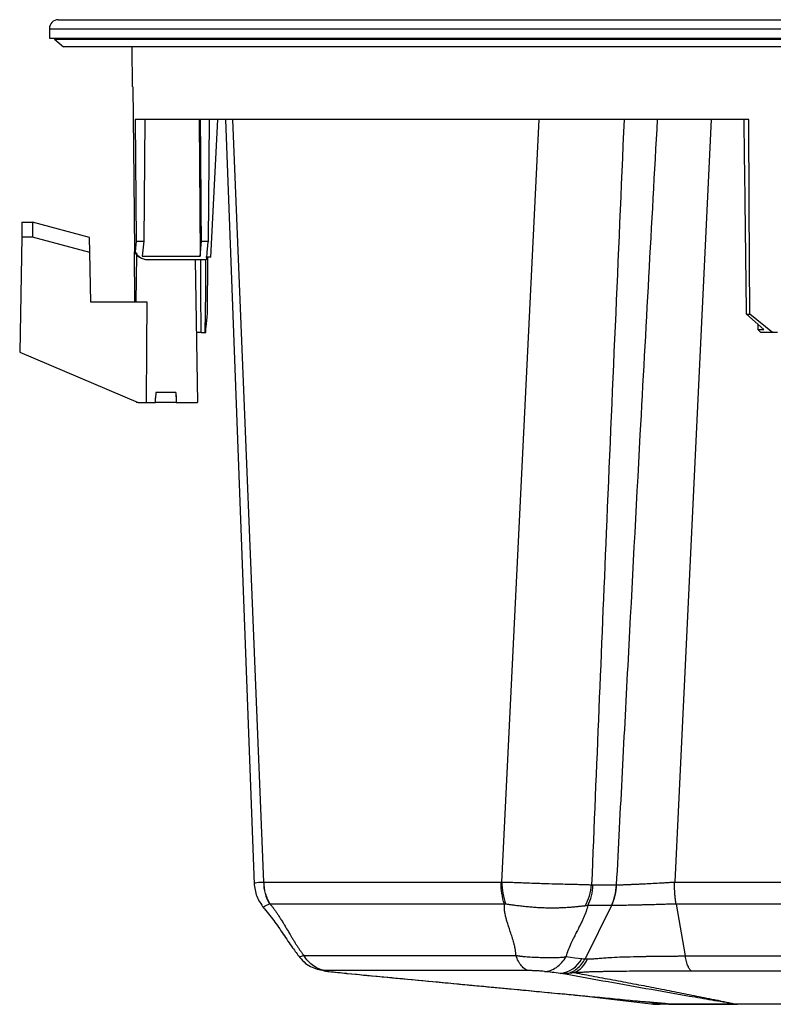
# Model space of a CAD drawing. Header units: millimetres. Extents: x 0 to 594, y 0 to 420.
# Tile 3 of 45: x 82 to 132, y 92 to 158. Entities that reach past the tile are written whole.
import ezdxf

# ---------------------------------------------------------------- set-up
doc = ezdxf.new("R2010")
doc.units = ezdxf.units.MM

msp = doc.modelspace()

# ---------------------------------------------------------------- linework, layer by layer
at = {"color": 7, "linetype": 'Continuous', "lineweight": 25}
for p, q in [((84.222, 157.641), (161.152, 157.641)), ((83.633, 157.041), (83.633, 156.407)), ((83.633, 157.041), (161.474, 157.041)), ((83.633, 156.407), (161.474, 156.407)), ((83.967, 156.407), (83.967, 156.34)), ((83.967, 156.34), (84.567, 155.84)), ((83.967, 156.34), (133.967, 156.34)), ((133.967, 155.84), (84.567, 155.84)), ((89.157, 153.174), (89.133, 155.84)), ((89.19, 153.174), (89.157, 153.174)), ((130.167, 151.007), (89.337, 151.007)), ((89.337, 151.007), (89.404, 142.917)), ((89.99, 151.007), (89.91, 142.917)), ((93.6, 151.007), (93.67, 141.909)), ((94.261, 151.007), (94.188, 142.917)), ((94.365, 141.84), (94.844, 151.007)), ((95.353, 151.007), (97.253, 100.138)), ((95.82, 151.007), (97.888, 100.275)), ((113.732, 100.275), (116.229, 151.007)), ((127.668, 151.007), (125.252, 100.277)), ((81.806, 144.174), (81.789, 143.174)), ((81.806, 144.174), (82.503, 144.174)), ((82.503, 144.173), (82.502, 143.174)), ((86.305, 143.155), (82.503, 144.173)), ((81.789, 143.174), (81.656, 135.531)), ((82.502, 143.174), (81.789, 143.174)), ((86.322, 142.15), (82.502, 143.174)), ((86.322, 142.15), (86.305, 143.155)), ((89.404, 142.917), (89.345, 142.2)), ((89.404, 142.917), (89.91, 142.917)), ((89.91, 142.917), (89.812, 141.909)), ((93.67, 141.909), (93.75, 142.917)), ((93.75, 142.917), (94.188, 142.917)), ((86.38, 138.84), (86.322, 142.15)), ((89.345, 142.2), (89.29, 142.2)), ((89.32, 138.84), (89.29, 142.2)), ((89.435, 142.001), (89.38, 138.84)), ((89.812, 141.909), (93.67, 141.909)), ((90.178, 141.674), (89.961, 141.696)), ((90.221, 141.674), (90.178, 141.674)), ((94.072, 141.674), (90.221, 141.674)), ((93.331, 141.674), (93.496, 132.174)), ((94.365, 141.84), (94.052, 141.84)), ((94.144, 138.041), (94.178, 141.84)), ((90.142, 138.84), (86.38, 138.84)), ((131.175, 137.033), (130.024, 138.041)), ((130.024, 138.041), (130.238, 138.041)), ((131.754, 136.84), (130.238, 138.041)), ((130.771, 137.387), (130.774, 137.033)), ((130.774, 137.033), (131.175, 137.033)), ((130.967, 136.84), (130.774, 137.033)), ((93.741, 136.84), (93.415, 136.84)), ((93.741, 136.84), (94.008, 136.84)), ((94.008, 136.84), (94.032, 136.84)), ((131.754, 136.84), (130.967, 136.84)), ((132.091, 136.84), (131.754, 136.84)), ((81.656, 135.531), (89.547, 132.174)), ((90.713, 132.84), (90.703, 132.461)), ((90.703, 132.461), (90.705, 132.519)), ((92.047, 132.84), (90.713, 132.84)), ((92.047, 132.84), (92.057, 132.461)), ((89.437, 132.22), (89.438, 132.174)), ((89.547, 132.174), (89.438, 132.174)), ((89.547, 132.174), (90.102, 132.174)), ((90.102, 132.174), (90.696, 132.174)), ((92.064, 132.174), (90.696, 132.174)), ((92.064, 132.174), (93.496, 132.174)), ((97.915, 100.274), (113.684, 100.274)), ((125.25, 100.274), (142.684, 100.274)), ((119.801, 100.086), (121.367, 100.086)), ((113.91, 98.811), (98.317, 98.811)), ((121.029, 98.707), (119.276, 95.165)), ((121.029, 98.707), (119.464, 98.707)), ((125.332, 98.811), (125.943, 95.357)), ((133.967, 98.811), (125.333, 98.811)), ((102.155, 94.343), (102.028, 94.369)), ((102.153, 94.332), (103.328, 94.204)), ((102.153, 94.332), (103.328, 94.204)), ((102.236, 94.326), (102.155, 94.343)), ((103.41, 94.199), (103.329, 94.204)), ((103.38, 94.202), (103.458, 94.191)), ((103.38, 94.202), (103.458, 94.191)), ((118.388, 92.782), (123.682, 92.173)), ((122.356, 92.404), (122.817, 92.359)), ((122.817, 92.359), (123.801, 92.263)), ((124.61, 92.187), (123.309, 92.312)), ((124.906, 92.158), (124.61, 92.187))]:
    msp.add_line(p, q, dxfattribs=at)
at = {"color": 7, "linetype": 'Continuous', "lineweight": 25, "flags": 128}
for points in [[(89.19, 153.174), (89.246, 147.029), (89.29, 142.2)], [(130.238, 138.041), (130.198, 145.302), (130.167, 151.007)], [(93.741, 136.84), (93.717, 139.547), (93.699, 141.674)], [(94.008, 136.84), (94.031, 139.547), (94.05, 141.674)], [(90.102, 132.174), (90.124, 135.907), (90.142, 138.84)], [(90.696, 132.174), (90.7, 132.335), (90.703, 132.461)], [(92.047, 132.84), (92.052, 132.628), (92.057, 132.461)], [(92.057, 132.461), (92.061, 132.3), (92.064, 132.174)], [(118.011, 95.314), (118.598, 95.242), (119.059, 95.186)]]:
    msp.add_lwpolyline(points, dxfattribs=at)
at = {"color": 7, "linetype": 'Continuous', "lineweight": 25}
for centre, radius, start, end in [((84.233, 157.041), 0.6, 91.03294, 180), ((100.8, 100.259), 2.913, 179.68112, 210.06414), ((118.571, 100.378), 4.841, 181.21756, 199.02879), ((116.19, 100.394), 3.532, 331.03708, 355.0682), ((117.947, 100.185), 3.43, 334.47525, 358.33927), ((117.45, 95.99), 1.799, 275.29637, 333.45123), ((117.828, 95.827), 1.745, 295.0871, 337.481), ((124.924, 92.925), 0.767, 268.7148, 269.54115), ((124.914, 92.698), 0.541, 269.51174, 270.48826), ((129.23, 94.401), 2.243, 270.26889, 270.75188), ((129.251, 94.627), 2.47, 269.7715, 270.2285)]:
    msp.add_arc(centre, radius, start, end, dxfattribs=at)
for points, knots in [([(93.75, 142.917), (93.739, 144.427), (93.719, 147.124), (93.699, 149.82), (93.69, 151.007)], [0, 0, 0, 0, 0.5599999, 1, 1, 1, 1]), ([(121.875, 151.007), (121.474, 141.839), (120.732, 124.867), (120.031, 107.895), (119.709, 100.091)], [0, 0, 0, 0, 0.54019, 1, 1, 1, 1]), ([(121.375, 100.086), (121.636, 105.096), (122.154, 115.077), (123.057, 132.05), (123.716, 144.014), (124.1, 151.007)], [0, 0, 0, 0, 0.295168, 0.587971, 1, 1, 1, 1]), ([(130.024, 138.041), (129.993, 140.462), (129.938, 144.783), (129.884, 149.105), (129.86, 151.007)], [0, 0, 0, 0, 0.56, 1, 1, 1, 1]), ([(94.188, 142.917), (94.171, 142.758), (94.138, 142.443), (94.099, 142.014), (94.081, 141.785), (94.072, 141.674)], [0, 0, 0, 0, 0.345709, 0.6813081, 1, 1, 1, 1]), ([(89.961, 141.696), (89.891, 141.716), (89.752, 141.755), (89.566, 141.869), (89.404, 142.016), (89.328, 142.139), (89.29, 142.2)], [0, 0, 0, 0, 0.250133, 0.499618, 0.750212, 1, 1, 1, 1]), ([(89.345, 142.2), (89.384, 142.132), (89.442, 142.029), (89.573, 141.902), (89.688, 141.818), (89.816, 141.752), (89.996, 141.689), (90.131, 141.68), (90.221, 141.674)], [0, 0, 0, 0, 0.249532, 0.376954, 0.499365, 0.624644, 0.750218, 1, 1, 1, 1]), ([(94.032, 136.84), (94.041, 136.95), (94.059, 137.175), (94.097, 137.588), (94.128, 137.889), (94.144, 138.041)], [0, 0, 0, 0, 0.319096, 0.654581, 1, 1, 1, 1]), ([(97.259, 100.193), (97.256, 100.194), (97.235, 100.204), (97.324, 100.227), (97.523, 100.257), (97.766, 100.269), (97.888, 100.275)], [0, 0, 0, 0, 0.0475649, 0.3658848, 0.681834, 1, 1, 1, 1]), ([(98.317, 98.811), (98.192, 99.022), (98.091, 99.259), (97.954, 99.758), (97.918, 100.018), (97.915, 100.274)], [0, 0, 0, 0, 0.5, 0.5, 1, 1, 1, 1]), ([(113.91, 98.811), (113.839, 99.025), (113.783, 99.261), (113.706, 99.756), (113.686, 100.015), (113.684, 100.274)], [0, 0, 0, 0, 0.5, 0.5, 1, 1, 1, 1]), ([(113.732, 100.275), (113.769, 100.274), (113.845, 100.272), (113.962, 100.27), (114.084, 100.266), (114.209, 100.263), (114.339, 100.259), (114.545, 100.252), (114.847, 100.241), (115.323, 100.224), (116.002, 100.198), (116.864, 100.169), (117.704, 100.147), (118.334, 100.133), (118.762, 100.123), (119.046, 100.116), (119.259, 100.109), (119.419, 100.103), (119.569, 100.097), (119.663, 100.093), (119.709, 100.091)], [0, 0, 0, 0, 0.019843, 0.040131, 0.060867, 0.082051, 0.103686, 0.125771, 0.184334, 0.25063, 0.352095, 0.500127, 0.647891, 0.74954, 0.815547, 0.874202, 0.907227, 0.939199, 0.97012, 1, 1, 1, 1]), ([(121.375, 100.086), (121.402, 100.087), (121.457, 100.088), (121.542, 100.091), (121.63, 100.093), (121.721, 100.096), (121.815, 100.099), (121.913, 100.103), (122.014, 100.107), (122.118, 100.111), (122.225, 100.115), (122.335, 100.119), (122.448, 100.124), (122.563, 100.129), (122.681, 100.134), (122.802, 100.139), (122.924, 100.145), (123.049, 100.151), (123.293, 100.163), (123.68, 100.182), (124.114, 100.206), (124.472, 100.227), (124.738, 100.243), (124.977, 100.258), (125.148, 100.269), (125.228, 100.275), (125.252, 100.277)], [0, 0, 0, 0, 0.027, 0.054343, 0.082023, 0.110033, 0.138367, 0.167015, 0.19597, 0.225221, 0.254758, 0.284569, 0.314643, 0.344968, 0.375528, 0.406312, 0.437303, 0.468487, 0.499847, 0.618514, 0.749737, 0.809109, 0.874873, 0.940712, 0.98219, 1, 1, 1, 1]), ([(125.332, 98.811), (125.328, 98.838), (125.32, 98.89), (125.308, 98.969), (125.298, 99.044), (125.289, 99.116), (125.281, 99.185), (125.274, 99.25), (125.268, 99.31), (125.262, 99.367), (125.258, 99.419), (125.254, 99.466), (125.25, 99.524), (125.245, 99.595), (125.24, 99.678), (125.237, 99.756), (125.234, 99.829), (125.233, 99.897), (125.232, 99.959), (125.231, 100.015), (125.232, 100.066), (125.232, 100.112), (125.234, 100.151), (125.235, 100.186), (125.238, 100.214), (125.24, 100.237), (125.243, 100.254), (125.245, 100.267), (125.248, 100.272), (125.25, 100.274)], [0, 0, 0, 0, 0.061869, 0.120614, 0.176158, 0.22844, 0.277406, 0.323016, 0.365236, 0.404043, 0.439418, 0.47135, 0.499829, 0.558558, 0.613611, 0.664968, 0.712621, 0.756568, 0.796816, 0.833375, 0.866261, 0.89549, 0.921083, 0.94306, 0.961446, 0.976267, 0.987563, 0.995403, 1, 1, 1, 1]), ([(97.25, 100.192), (97.288, 99.894), (97.363, 99.297), (97.713, 98.807), (97.888, 98.562)], [0, 0, 0, 0, 0.499732, 1, 1, 1, 1]), ([(119.464, 98.707), (119.562, 98.906), (119.643, 99.129), (119.758, 99.597), (119.792, 99.843), (119.801, 100.086)], [0, 0, 0, 0, 0.5, 0.5, 1, 1, 1, 1]), ([(121.029, 98.707), (121.129, 98.909), (121.209, 99.13), (121.323, 99.596), (121.357, 99.84), (121.367, 100.086)], [0, 0, 0, 0, 0.5, 0.5, 1, 1, 1, 1]), ([(97.865, 98.589), (98.102, 98.301), (98.571, 97.729), (99.197, 96.811), (99.749, 95.975), (100.133, 95.473), (100.295, 95.261)], [0, 0, 0, 0, 0.272109, 0.540121, 0.806279, 1, 1, 1, 1]), ([(98.279, 98.799), (98.125, 98.736), (97.867, 98.632), (97.912, 98.592), (97.93, 98.576)], [0, 0, 0, 0, 0.602024, 1, 1, 1, 1]), ([(98.317, 98.811), (98.336, 98.787), (98.375, 98.74), (98.433, 98.667), (98.492, 98.592), (98.55, 98.514), (98.609, 98.434), (98.668, 98.351), (98.728, 98.266), (98.788, 98.179), (98.848, 98.089), (98.934, 97.958), (99.046, 97.783), (99.168, 97.584), (99.293, 97.377), (99.447, 97.116), (99.603, 96.855), (99.754, 96.599), (99.869, 96.41), (99.99, 96.215), (100.107, 96.033), (100.224, 95.857), (100.338, 95.692), (100.45, 95.538), (100.525, 95.441), (100.561, 95.393)], [0, 0, 0, 0, 0.021789, 0.044058, 0.066829, 0.090127, 0.113971, 0.138382, 0.163377, 0.188974, 0.215188, 0.242033, 0.303324, 0.367301, 0.414819, 0.483446, 0.593374, 0.642013, 0.704986, 0.757641, 0.811977, 0.863279, 0.911639, 0.957169, 1, 1, 1, 1]), ([(114.671, 95.393), (114.671, 95.419), (114.67, 95.472), (114.665, 95.553), (114.656, 95.637), (114.645, 95.725), (114.631, 95.817), (114.613, 95.912), (114.592, 96.011), (114.568, 96.112), (114.535, 96.242), (114.487, 96.41), (114.428, 96.599), (114.343, 96.855), (114.255, 97.116), (114.169, 97.377), (114.102, 97.584), (114.043, 97.783), (113.993, 97.978), (113.957, 98.148), (113.932, 98.294), (113.915, 98.433), (113.905, 98.565), (113.903, 98.691), (113.908, 98.771), (113.91, 98.811)], [0, 0, 0, 0, 0.023462, 0.047739, 0.072858, 0.098841, 0.125709, 0.153482, 0.182175, 0.211806, 0.242388, 0.294973, 0.357979, 0.406633, 0.516578, 0.58513, 0.632718, 0.696628, 0.757961, 0.802344, 0.845004, 0.886011, 0.92545, 0.963411, 1, 1, 1, 1]), ([(119.28, 98.684), (119.251, 98.681), (119.191, 98.675), (119.099, 98.665), (119.002, 98.655), (118.901, 98.644), (118.796, 98.633), (118.687, 98.622), (118.573, 98.612), (118.455, 98.601), (118.333, 98.591), (118.207, 98.581), (118.015, 98.567), (117.752, 98.553), (117.417, 98.541), (117.075, 98.539), (116.73, 98.543), (116.382, 98.554), (116.087, 98.569), (115.854, 98.585), (115.622, 98.604), (115.333, 98.631), (114.99, 98.67), (114.684, 98.708), (114.423, 98.743), (114.203, 98.772), (114.063, 98.791), (113.995, 98.799)], [0, 0, 0, 0, 0.020078, 0.040696, 0.061851, 0.08354, 0.105762, 0.128516, 0.151799, 0.175612, 0.199954, 0.224823, 0.250218, 0.311911, 0.375066, 0.437604, 0.499846, 0.562297, 0.624571, 0.657992, 0.687237, 0.749589, 0.813507, 0.874465, 0.918411, 0.96026, 1, 1, 1, 1]), ([(119.464, 98.707), (119.436, 98.586), (119.386, 98.419), (119.314, 98.225), (119.295, 98.178), (119.288, 98.159), (119.284, 98.149), (119.275, 98.126), (119.243, 98.048), (119.179, 97.897), (119.094, 97.713), (119.033, 97.584), (119.005, 97.529), (118.998, 97.513), (118.994, 97.506), (118.994, 97.505), (118.993, 97.503), (118.988, 97.493), (118.944, 97.405), (118.849, 97.217), (118.712, 96.95), (118.677, 96.881), (118.666, 96.86), (118.663, 96.853), (118.657, 96.842), (118.643, 96.814), (118.583, 96.698), (118.492, 96.517), (118.409, 96.346), (118.363, 96.25), (118.347, 96.216), (118.342, 96.206), (118.34, 96.2), (118.335, 96.191), (118.324, 96.166), (118.243, 95.988), (118.163, 95.795), (118.106, 95.635), (118.095, 95.601), (118.092, 95.593), (118.091, 95.589), (118.086, 95.576), (118.078, 95.551), (118.048, 95.457), (118.026, 95.376), (118.011, 95.314)], [0, 0, 0, 0, 0.125, 0.15625, 0.164062, 0.164062, 0.171875, 0.171875, 0.1875, 0.25, 0.3125, 0.34375, 0.351562, 0.355469, 0.355469, 0.357422, 0.357422, 0.359375, 0.375, 0.5, 0.53125, 0.539062, 0.539062, 0.542969, 0.542969, 0.546875, 0.5625, 0.625, 0.6875, 0.71875, 0.726562, 0.726562, 0.730469, 0.730469, 0.734375, 0.75, 0.875, 0.90625, 0.910156, 0.910156, 0.914062, 0.914062, 0.921875, 0.9375, 1, 1, 1, 1]), ([(121.042, 98.707), (121.04, 98.707), (121.037, 98.707), (121.033, 98.707), (121.031, 98.707), (121.03, 98.707), (121.029, 98.707), (121.029, 98.707), (121.029, 98.707), (121.029, 98.707), (121.029, 98.707)], [0, 0, 0, 0, 0.5, 0.75, 0.875, 0.9375, 0.96875, 0.984375, 0.984375, 1, 1, 1, 1]), ([(125.332, 98.811), (125.294, 98.81), (125.212, 98.807), (125.082, 98.803), (124.938, 98.799), (124.78, 98.794), (124.609, 98.789), (124.423, 98.784), (124.223, 98.778), (124.008, 98.772), (123.78, 98.765), (123.54, 98.759), (123.289, 98.752), (123.041, 98.746), (122.803, 98.741), (122.577, 98.735), (122.357, 98.731), (122.144, 98.726), (121.939, 98.722), (121.743, 98.718), (121.555, 98.715), (121.376, 98.712), (121.204, 98.71), (121.096, 98.708), (121.042, 98.707)], [0, 0, 0, 0, 0.025827, 0.054489, 0.085977, 0.120297, 0.157473, 0.19755, 0.240602, 0.28673, 0.336075, 0.388191, 0.442905, 0.500375, 0.552128, 0.603641, 0.655053, 0.705924, 0.756027, 0.805508, 0.854524, 0.903193, 0.951644, 1, 1, 1, 1]), ([(100.279, 95.269), (100.408, 95.126), (100.662, 94.845), (101.233, 94.514), (101.716, 94.416), (102.026, 94.354)], [0, 0, 0, 0, 0.273487, 0.53454, 1, 1, 1, 1]), ([(100.31, 95.273), (100.301, 95.278), (100.276, 95.292), (100.45, 95.354), (100.561, 95.393)], [0, 0, 0, 0, 0.363347, 1, 1, 1, 1]), ([(100.561, 95.393), (101.403, 95.393), (102.339, 95.393), (104.387, 95.393), (105.499, 95.393), (107.877, 95.393), (109.145, 95.393), (111.813, 95.393), (113.214, 95.393), (114.671, 95.393)], [0, 0, 0, 0, 0.25, 0.25, 0.5, 0.5, 0.75, 0.75, 1, 1, 1, 1]), ([(102.064, 94.381), (101.919, 94.395), (101.772, 94.427), (101.485, 94.531), (101.345, 94.602), (101.082, 94.78), (100.959, 94.886), (100.74, 95.123), (100.643, 95.255), (100.561, 95.393)], [0, 0, 0, 0, 0.25, 0.25, 0.5, 0.5, 0.75, 0.75, 1, 1, 1, 1]), ([(114.671, 95.393), (114.699, 95.388), (114.754, 95.378), (114.834, 95.366), (114.907, 95.355), (114.973, 95.347), (115.032, 95.339), (115.144, 95.327), (115.305, 95.311), (115.526, 95.295), (115.744, 95.283), (116.041, 95.27), (116.412, 95.258), (116.849, 95.248), (117.266, 95.247), (117.556, 95.26), (117.741, 95.276), (117.847, 95.288), (117.939, 95.301), (117.996, 95.311), (118.011, 95.314)], [0, 0, 0, 0, 0.026324, 0.050512, 0.072514, 0.092281, 0.109772, 0.124951, 0.190677, 0.249587, 0.313876, 0.374854, 0.499551, 0.624728, 0.749503, 0.874773, 0.902751, 0.937271, 0.983795, 1, 1, 1, 1]), ([(115.539, 94.381), (115.455, 94.395), (115.37, 94.427), (115.205, 94.531), (115.124, 94.602), (114.971, 94.78), (114.901, 94.886), (114.774, 95.123), (114.718, 95.255), (114.671, 95.393)], [0, 0, 0, 0, 0.25, 0.25, 0.5, 0.5, 0.75, 0.75, 1, 1, 1, 1]), ([(116.566, 94.326), (116.697, 94.33), (116.833, 94.353), (117.103, 94.444), (117.237, 94.511), (117.492, 94.685), (117.612, 94.792), (117.83, 95.034), (117.928, 95.17), (118.011, 95.314)], [0, 0, 0, 0, 0.25, 0.25, 0.5, 0.5, 0.75, 0.75, 1, 1, 1, 1]), ([(118.085, 94.195), (118.197, 94.216), (118.312, 94.254), (118.535, 94.361), (118.645, 94.431), (118.852, 94.599), (118.95, 94.698), (119.127, 94.917), (119.206, 95.038), (119.276, 95.165)], [0, 0, 0, 0, 0.25, 0.25, 0.5, 0.5, 0.75, 0.75, 1, 1, 1, 1]), ([(119.44, 95.158), (119.47, 95.159), (119.532, 95.16), (119.626, 95.163), (119.722, 95.167), (119.82, 95.172), (119.92, 95.178), (120.022, 95.185), (120.151, 95.195), (120.308, 95.209), (120.558, 95.232), (120.98, 95.262), (121.642, 95.292), (122.269, 95.31), (122.726, 95.32), (122.953, 95.325), (123.189, 95.329), (123.434, 95.333), (123.688, 95.337), (123.949, 95.34), (124.216, 95.343), (124.49, 95.346), (124.769, 95.349), (125.055, 95.351), (125.347, 95.353), (125.644, 95.355), (125.843, 95.356), (125.943, 95.357)], [0, 0, 0, 0, 0.017855, 0.035723, 0.053608, 0.071516, 0.089452, 0.107424, 0.125436, 0.156575, 0.187725, 0.250115, 0.36339, 0.500188, 0.532376, 0.565609, 0.599925, 0.635385, 0.67204, 0.709697, 0.748174, 0.787543, 0.827853, 0.869171, 0.911573, 0.955148, 1, 1, 1, 1]), ([(125.943, 95.357), (127.25, 95.357), (128.579, 95.357), (131.261, 95.357), (132.614, 95.357), (133.967, 95.357)], [0, 0, 0, 0, 0.5, 0.5, 1, 1, 1, 1]), ([(126.369, 94.351), (126.328, 94.37), (126.286, 94.406), (126.205, 94.513), (126.165, 94.585), (126.091, 94.761), (126.056, 94.864), (125.994, 95.095), (125.967, 95.223), (125.943, 95.357)], [0, 0, 0, 0, 0.25, 0.25, 0.5, 0.5, 0.75, 0.75, 1, 1, 1, 1]), ([(102.064, 94.381), (102.016, 94.381), (101.984, 94.38), (101.951, 94.374), (101.951, 94.37), (101.975, 94.363), (101.987, 94.36), (102.018, 94.354), (102.037, 94.351), (102.106, 94.341), (102.165, 94.334), (102.236, 94.326)], [0, 0, 0, 0, 0.25, 0.25, 0.5, 0.5, 0.625, 0.625, 0.75, 0.75, 1, 1, 1, 1]), ([(115.539, 94.381), (114.148, 94.381), (112.809, 94.381), (110.261, 94.381), (107.84, 94.381), (105.717, 94.381), (103.761, 94.381), (102.867, 94.381), (102.064, 94.381)], [0, 0, 0, 0, 0.25, 0.25, 0.5, 0.75, 0.75, 1, 1, 1, 1]), ([(116.566, 94.326), (116.503, 94.334), (116.429, 94.341), (116.264, 94.355), (116.175, 94.361), (116.036, 94.368), (115.989, 94.37), (115.895, 94.374), (115.848, 94.376), (115.708, 94.38), (115.621, 94.381), (115.539, 94.381)], [0, 0, 0, 0, 0.25, 0.25, 0.5, 0.5, 0.625, 0.625, 0.75, 0.75, 1, 1, 1, 1]), ([(126.369, 94.351), (126.316, 94.351), (126.209, 94.352), (126.047, 94.351), (125.884, 94.351), (125.719, 94.351), (125.552, 94.351), (125.273, 94.351), (124.885, 94.35), (124.295, 94.348), (123.627, 94.345), (122.837, 94.34), (122.029, 94.333), (121.342, 94.325), (120.902, 94.319), (120.642, 94.314), (120.442, 94.311), (120.238, 94.307), (120.054, 94.304), (119.889, 94.302), (119.779, 94.301), (119.728, 94.3)], [0, 0, 0, 0, 0.023434, 0.047033, 0.07079, 0.094703, 0.118767, 0.14298, 0.215222, 0.284991, 0.394905, 0.499682, 0.624592, 0.748106, 0.810978, 0.832673, 0.874043, 0.909962, 0.936899, 0.970823, 1, 1, 1, 1]), ([(141.558, 94.351), (140.258, 94.351), (138.986, 94.351), (136.464, 94.351), (135.214, 94.351), (132.714, 94.351), (131.464, 94.351), (129.572, 94.351), (128.938, 94.351), (127.662, 94.351), (127.019, 94.351), (126.369, 94.351)], [0, 0, 0, 0, 0.25, 0.25, 0.5, 0.5, 0.75, 0.75, 0.875, 0.875, 1, 1, 1, 1]), ([(103.41, 94.199), (105.213, 94.028), (107.016, 93.858), (110.619, 93.518), (112.42, 93.348), (116.016, 93.008), (117.812, 92.838), (120.493, 92.583), (121.385, 92.498), (122.716, 92.37), (123.158, 92.328), (124.04, 92.243), (124.478, 92.2), (124.917, 92.158)], [0, 0, 0, 0, 0.25, 0.25, 0.5, 0.5, 0.75, 0.75, 0.875, 0.875, 0.9375, 0.9375, 1, 1, 1, 1]), ([(103.455, 94.191), (104.175, 94.123), (105.603, 93.989), (107.643, 93.796), (109.479, 93.623), (111.029, 93.477), (112.31, 93.356), (113.389, 93.254), (114.308, 93.168), (115.129, 93.09), (115.863, 93.021), (116.641, 92.947), (117.556, 92.86), (118.554, 92.766), (119.257, 92.7), (119.572, 92.67)], [0, 0, 0, 0, 0.133281, 0.264364, 0.377948, 0.474033, 0.552622, 0.616662, 0.67578, 0.724084, 0.769193, 0.812225, 0.867858, 0.940641, 1, 1, 1, 1]), ([(129.241, 92.158), (128.982, 92.2), (128.723, 92.243), (128.211, 92.328), (127.959, 92.37), (127.208, 92.498), (126.716, 92.583), (125.249, 92.838), (124.287, 93.008), (122.369, 93.348), (121.416, 93.518), (119.513, 93.858), (118.564, 94.028), (117.616, 94.199)], [0, 0, 0, 0, 0.0625, 0.0625, 0.125, 0.125, 0.25, 0.25, 0.5, 0.5, 0.75, 0.75, 1, 1, 1, 1]), ([(118.085, 94.195), (118.047, 94.193), (117.971, 94.191), (117.855, 94.19), (117.736, 94.192), (117.656, 94.196), (117.616, 94.199)], [0, 0, 0, 0, 0.239411, 0.485892, 0.73943, 1, 1, 1, 1]), ([(118.568, 94.246), (118.535, 94.241), (118.471, 94.23), (118.374, 94.217), (118.278, 94.207), (118.181, 94.199), (118.117, 94.196), (118.085, 94.195)], [0, 0, 0, 0, 0.199886, 0.399739, 0.599644, 0.799697, 1, 1, 1, 1]), ([(119.728, 94.3), (119.626, 94.293), (119.524, 94.287), (119.324, 94.274), (119.224, 94.269), (118.933, 94.255), (118.747, 94.249), (118.568, 94.246)], [0, 0, 0, 0, 0.25, 0.25, 0.5, 0.5, 1, 1, 1, 1]), ([(118.568, 94.246), (119.011, 94.164), (119.925, 93.994), (121.292, 93.739), (122.669, 93.479), (124.026, 93.219), (125.375, 92.957), (126.487, 92.735), (127.369, 92.557), (127.914, 92.445), (128.292, 92.366), (128.503, 92.321), (128.712, 92.276), (128.91, 92.233), (129.086, 92.194), (129.186, 92.173), (129.237, 92.163), (129.26, 92.158)], [0, 0, 0, 0, 0.121346, 0.249993, 0.37499, 0.499986, 0.62498, 0.749969, 0.812464, 0.874961, 0.906212, 0.922601, 0.93747, 0.968735, 0.984367, 0.993017, 1, 1, 1, 1]), ([(123.682, 92.173), (123.777, 92.163), (123.967, 92.144), (124.158, 92.142), (124.253, 92.14)], [0, 0, 0, 0, 0.5, 1, 1, 1, 1]), ([(123.682, 92.173), (123.696, 92.173), (123.725, 92.173), (123.919, 92.173), (124.139, 92.173), (124.35, 92.17), (124.597, 92.166), (124.804, 92.161), (124.906, 92.158)], [0, 0, 0, 0, 0.250802, 0.504244, 0.629276, 0.753272, 0.877765, 1, 1, 1, 1]), ([(125.291, 92.14), (125.109, 92.14), (124.745, 92.14), (124.405, 92.14), (124.258, 92.14), (124.267, 92.14), (124.27, 92.14)], [0, 0, 0, 0, 0.313906, 0.627823, 0.874212, 1, 1, 1, 1]), ([(124.919, 92.158), (125.398, 92.158), (126.017, 92.158), (127.48, 92.158), (128.324, 92.158), (129.241, 92.158)], [0, 0, 0, 0, 0.5, 0.5, 1, 1, 1, 1]), ([(129.427, 92.14), (128.987, 92.14), (128.568, 92.14), (127.973, 92.14), (127.781, 92.14), (127.406, 92.14), (127.223, 92.14), (126.696, 92.14), (126.373, 92.14), (125.784, 92.14), (125.521, 92.14), (125.291, 92.14)], [0, 0, 0, 0, 0.25, 0.25, 0.375, 0.375, 0.5, 0.5, 0.75, 0.75, 1, 1, 1, 1]), ([(129.26, 92.158), (129.281, 92.158), (129.325, 92.159), (129.387, 92.161), (129.453, 92.162), (129.589, 92.163), (129.887, 92.166), (130.354, 92.17), (130.835, 92.173), (131.228, 92.173), (131.821, 92.173), (132.734, 92.173), (133.973, 92.173), (135.21, 92.173), (136.12, 92.173), (136.709, 92.173), (137.101, 92.173), (137.475, 92.171), (137.85, 92.168), (138.102, 92.166), (138.293, 92.164), (138.406, 92.163), (138.476, 92.162), (138.543, 92.161), (138.608, 92.159), (138.652, 92.158), (138.674, 92.158)], [0, 0, 0, 0, 0.007938, 0.015857, 0.022586, 0.031565, 0.062826, 0.125112, 0.187389, 0.218645, 0.250023, 0.373842, 0.50073, 0.627215, 0.750626, 0.781791, 0.81287, 0.874902, 0.902858, 0.9371, 0.959849, 0.968364, 0.976203, 0.984093, 0.992035, 1, 1, 1, 1]), ([(138.506, 92.14), (138.461, 92.14), (138.415, 92.14), (138.323, 92.14), (138.278, 92.14), (138.142, 92.14), (138.051, 92.14), (137.778, 92.14), (137.595, 92.14), (137.225, 92.14), (137.039, 92.14), (136.665, 92.14), (136.476, 92.14), (135.906, 92.14), (135.517, 92.14), (134.741, 92.14), (134.352, 92.14), (133.573, 92.14), (133.184, 92.14), (132.402, 92.14), (132.017, 92.14), (131.45, 92.14), (131.263, 92.14), (130.89, 92.14), (130.705, 92.14), (130.336, 92.14), (130.153, 92.14), (129.881, 92.14), (129.79, 92.14), (129.655, 92.14), (129.61, 92.14), (129.518, 92.14), (129.473, 92.14), (129.427, 92.14)], [0, 0, 0, 0, 0.015625, 0.015625, 0.03125, 0.03125, 0.0625, 0.0625, 0.125, 0.125, 0.1875, 0.1875, 0.25, 0.25, 0.375, 0.375, 0.5, 0.5, 0.625, 0.625, 0.75, 0.75, 0.8125, 0.8125, 0.875, 0.875, 0.9375, 0.9375, 0.96875, 0.96875, 0.984375, 0.984375, 1, 1, 1, 1])]:
    msp.add_open_spline(points, degree=3, knots=knots, dxfattribs=at)
for points in [[(97.888, 100.275), (97.897, 100.274), (97.906, 100.274), (97.915, 100.274)], [(113.684, 100.274), (113.7, 100.274), (113.716, 100.274), (113.732, 100.275)], [(125.252, 100.277), (125.251, 100.276), (125.25, 100.275), (125.25, 100.274)], [(119.709, 100.091), (119.739, 100.087), (119.77, 100.086), (119.801, 100.086)], [(121.367, 100.086), (121.369, 100.086), (121.372, 100.086), (121.375, 100.086)], [(98.317, 98.811), (98.304, 98.807), (98.292, 98.803), (98.279, 98.799)], [(113.995, 98.799), (113.967, 98.803), (113.938, 98.807), (113.91, 98.811)], [(119.464, 98.707), (119.403, 98.698), (119.342, 98.69), (119.28, 98.684)], [(119.059, 95.186), (119.13, 95.177), (119.202, 95.17), (119.276, 95.165)], [(119.276, 95.165), (119.328, 95.16), (119.382, 95.157), (119.44, 95.158)], [(102.236, 94.326), (102.627, 94.284), (103.018, 94.241), (103.41, 94.199)], [(117.616, 94.199), (117.266, 94.241), (116.916, 94.284), (116.566, 94.326)], [(124.906, 92.158), (124.907, 92.158), (124.908, 92.158), (124.909, 92.158)], [(124.909, 92.158), (125.036, 92.146), (125.163, 92.14), (125.291, 92.14)], [(124.917, 92.158), (124.918, 92.158), (124.918, 92.158), (124.919, 92.158)], [(124.919, 92.158), (125.042, 92.146), (125.167, 92.14), (125.291, 92.14)], [(129.241, 92.158), (129.241, 92.158), (129.241, 92.158), (129.241, 92.158)], [(129.241, 92.158), (129.303, 92.146), (129.365, 92.14), (129.427, 92.14)], [(129.261, 92.158), (129.261, 92.158), (129.26, 92.158), (129.26, 92.158)], [(129.427, 92.14), (129.372, 92.14), (129.317, 92.146), (129.261, 92.158)]]:
    msp.add_open_spline(points, degree=3, dxfattribs=at)

doc.saveas('drawing.dxf')
